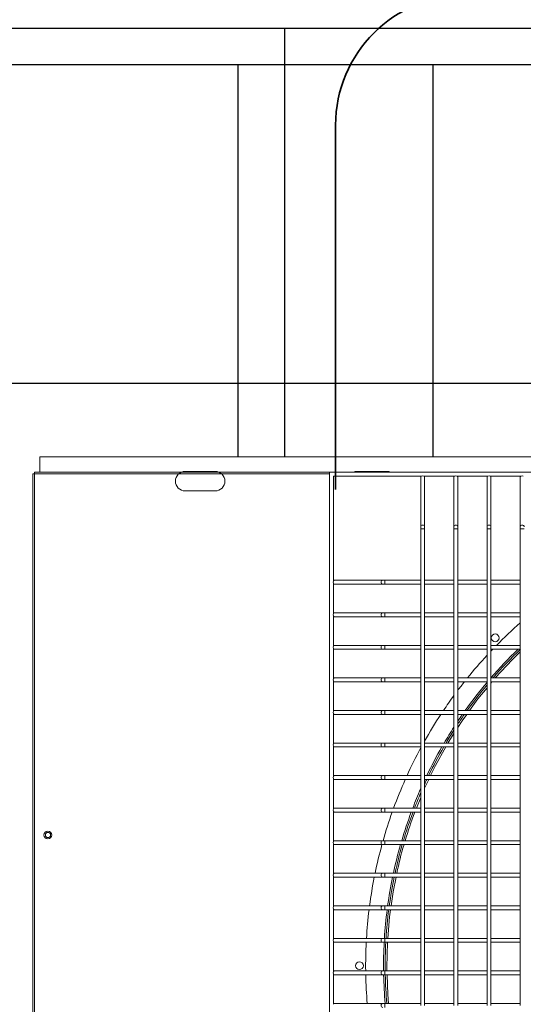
# Model space of a CAD drawing. Header units: millimetres. Extents: x 4 to 3534, y 14 to 98.
# Tile 23 of 161: x 17.966 to 18.352, y 56.733 to 57.489. Entities that reach past the tile are written whole.
import ezdxf

# ---------------------------------------------------------------- set-up
doc = ezdxf.new("R2010")
doc.units = ezdxf.units.MM
doc.header["$MEASUREMENT"] = 0
for name, color, linetype in [('ARQ - EQUIPO CONDENSADORA', 2, 'Continuous'), ('ARQ-DETALHES', 7, 'Continuous'), ('ARQ-ELETROCALHA', 3, 'Continuous'), ('ARQ-SMB-CTE', 2, 'Continuous')]:
    doc.layers.add(name, color=color, linetype=linetype)
doc.layers.add('ARQ-TUBULAÇÃO GÁS FREON', color=5, linetype='Continuous', lineweight=35)

msp = doc.modelspace()

# ---------------------------------------------------------------- linework, layer by layer
at = {"layer": 'ARQ - EQUIPO CONDENSADORA', "color": 7, "linetype": 'Continuous', "lineweight": 15}
for p, q in [((19.1831, 57.15291), (17.981, 57.15291)), ((17.981, 57.14125), (17.981, 57.15291)), ((18.20351, 57.14125), (17.97676, 57.14125)), ((17.97676, 57.14), (17.97676, 57.14125)), ((18.11565, 57.14186), (18.09265, 57.14186)), ((18.20351, 57.14125), (18.20351, 56.38525)), ((18.95951, 57.14125), (18.20351, 57.14125)), ((18.2476, 57.14186), (18.2246, 57.14186)), ((17.97551, 57.14), (17.97551, 56.386)), ((17.97551, 57.14), (17.97676, 57.14)), ((17.97676, 57.14), (17.97676, 56.386)), ((18.20351, 57.14), (17.97676, 57.14)), ((18.27416, 57.13825), (18.20651, 57.13825)), ((18.20651, 57.13825), (18.20651, 57.0576)), ((18.27351, 57.13825), (18.27351, 57.13775)), ((18.27351, 57.13775), (18.27351, 57.09938)), ((18.29966, 57.13825), (18.27585, 57.13825)), ((18.27651, 57.13775), (18.27651, 57.13825)), ((18.27651, 57.09938), (18.27651, 57.13775)), ((18.29901, 57.13825), (18.29901, 57.13775)), ((18.29901, 57.13775), (18.29901, 57.09938)), ((18.32516, 57.13825), (18.30135, 57.13825)), ((18.30201, 57.13775), (18.30201, 57.13825)), ((18.30201, 57.09938), (18.30201, 57.13775)), ((18.32451, 57.13825), (18.32451, 57.13775)), ((18.32451, 57.13775), (18.32451, 57.09938)), ((18.35066, 57.13825), (18.32685, 57.13825)), ((18.32751, 57.13775), (18.32751, 57.13825)), ((18.32751, 57.09938), (18.32751, 57.13775)), ((18.35001, 57.13825), (18.35001, 57.13775)), ((18.35001, 57.13775), (18.35001, 57.09938)), ((18.09265, 57.12686), (18.11565, 57.12686)), ((18.27351, 57.09938), (18.27351, 57.0977)), ((18.27351, 57.0977), (18.27351, 57.05675)), ((18.27501, 57.0977), (18.27351, 57.0977)), ((18.27651, 57.0977), (18.27501, 57.0977)), ((18.27651, 57.0977), (18.27651, 57.09938)), ((18.27651, 57.05675), (18.27651, 57.0977)), ((18.29901, 57.09938), (18.29901, 57.0977)), ((18.29901, 57.0977), (18.29901, 57.05675)), ((18.30051, 57.0977), (18.29901, 57.0977)), ((18.30201, 57.0977), (18.30051, 57.0977)), ((18.30201, 57.0977), (18.30201, 57.09938)), ((18.30201, 57.05675), (18.30201, 57.0977)), ((18.32451, 57.09938), (18.32451, 57.0977)), ((18.32451, 57.0977), (18.32451, 57.05675)), ((18.32601, 57.0977), (18.32451, 57.0977)), ((18.32751, 57.0977), (18.32601, 57.0977)), ((18.32751, 57.0977), (18.32751, 57.09938)), ((18.32751, 57.05675), (18.32751, 57.0977)), ((18.35001, 57.09938), (18.35001, 57.0977)), ((18.35001, 57.0977), (18.35001, 57.05675)), ((18.35151, 57.0977), (18.35001, 57.0977)), ((18.35301, 57.0977), (18.35151, 57.0977)), ((18.20701, 57.05825), (18.20651, 57.05825)), ((18.2444, 57.05825), (18.20701, 57.05825)), ((18.24608, 57.05825), (18.2444, 57.05825)), ((18.27351, 57.05825), (18.24608, 57.05825)), ((18.24608, 57.05525), (18.24608, 57.05825)), ((18.29901, 57.05825), (18.27651, 57.05825)), ((18.32451, 57.05825), (18.30201, 57.05825)), ((18.35001, 57.05825), (18.32751, 57.05825)), ((18.20651, 57.0559), (18.20651, 57.0326)), ((18.20651, 57.05525), (18.20701, 57.05525)), ((18.20701, 57.05525), (18.2444, 57.05525)), ((18.2444, 57.05525), (18.24608, 57.05525)), ((18.24608, 57.05525), (18.27351, 57.05525)), ((18.27351, 57.05675), (18.27351, 57.03175)), ((18.27651, 57.03175), (18.27651, 57.05675)), ((18.27651, 57.05525), (18.29901, 57.05525)), ((18.29901, 57.05675), (18.29901, 57.03175)), ((18.30201, 57.03175), (18.30201, 57.05675)), ((18.30201, 57.05525), (18.32451, 57.05525)), ((18.32451, 57.05675), (18.32451, 57.03175)), ((18.32751, 57.03175), (18.32751, 57.05675)), ((18.32751, 57.05525), (18.35001, 57.05525)), ((18.35001, 57.05675), (18.35001, 57.03175)), ((18.20701, 57.03325), (18.20651, 57.03325)), ((18.20651, 57.0309), (18.20651, 57.0076)), ((18.20651, 57.03025), (18.20701, 57.03025)), ((18.2444, 57.03325), (18.20701, 57.03325)), ((18.20701, 57.03025), (18.2444, 57.03025)), ((18.24608, 57.03325), (18.2444, 57.03325)), ((18.2444, 57.03025), (18.24608, 57.03025)), ((18.27351, 57.03325), (18.24608, 57.03325)), ((18.24608, 57.03025), (18.24608, 57.03325)), ((18.24608, 57.03025), (18.27351, 57.03025)), ((18.27351, 57.03175), (18.27351, 57.00675)), ((18.29901, 57.03325), (18.27651, 57.03325)), ((18.27651, 57.00675), (18.27651, 57.03175)), ((18.27651, 57.03025), (18.29901, 57.03025)), ((18.29901, 57.03175), (18.29901, 57.00675)), ((18.32451, 57.03325), (18.30201, 57.03325)), ((18.30201, 57.00675), (18.30201, 57.03175)), ((18.30201, 57.03025), (18.32451, 57.03025)), ((18.32451, 57.03175), (18.32451, 57.00675)), ((18.35001, 57.03325), (18.32751, 57.03325)), ((18.32751, 57.00675), (18.32751, 57.03175)), ((18.32751, 57.03025), (18.35001, 57.03025)), ((18.35001, 57.03175), (18.35001, 57.00675)), ((18.20701, 57.00825), (18.20651, 57.00825)), ((18.20651, 57.0059), (18.20651, 56.9826)), ((18.20651, 57.00525), (18.20701, 57.00525)), ((18.2444, 57.00825), (18.20701, 57.00825)), ((18.20701, 57.00525), (18.2444, 57.00525)), ((18.24608, 57.00825), (18.2444, 57.00825)), ((18.2444, 57.00525), (18.24608, 57.00525)), ((18.27351, 57.00825), (18.24608, 57.00825)), ((18.24608, 57.00525), (18.24608, 57.00825)), ((18.24608, 57.00525), (18.27351, 57.00525)), ((18.27351, 57.00675), (18.27351, 56.98175)), ((18.29901, 57.00825), (18.27651, 57.00825)), ((18.27651, 56.98175), (18.27651, 57.00675)), ((18.27651, 57.00525), (18.29901, 57.00525)), ((18.29901, 57.00675), (18.29901, 56.98175)), ((18.32451, 57.00825), (18.30201, 57.00825)), ((18.30201, 56.98175), (18.30201, 57.00675)), ((18.30201, 57.00525), (18.32451, 57.00525)), ((18.32451, 57.00675), (18.32451, 56.98175)), ((18.35001, 57.00825), (18.32751, 57.00825)), ((18.32751, 56.98175), (18.32751, 57.00675)), ((18.32751, 57.00525), (18.35001, 57.00525)), ((18.35001, 57.00675), (18.35001, 56.98175)), ((18.20701, 56.98325), (18.20651, 56.98325)), ((18.2444, 56.98325), (18.20701, 56.98325)), ((18.24608, 56.98325), (18.2444, 56.98325)), ((18.27351, 56.98325), (18.24608, 56.98325)), ((18.24608, 56.98025), (18.24608, 56.98325)), ((18.29901, 56.98325), (18.27651, 56.98325)), ((18.32451, 56.98325), (18.30201, 56.98325)), ((18.35001, 56.98325), (18.32751, 56.98325)), ((18.20651, 56.9809), (18.20651, 56.9576)), ((18.20651, 56.98025), (18.20701, 56.98025)), ((18.20701, 56.98025), (18.2444, 56.98025)), ((18.2444, 56.98025), (18.24608, 56.98025)), ((18.24608, 56.98025), (18.27351, 56.98025)), ((18.27351, 56.98175), (18.27351, 56.95675)), ((18.27651, 56.95675), (18.27651, 56.98175)), ((18.27651, 56.98025), (18.29901, 56.98025)), ((18.29901, 56.98175), (18.29901, 56.95675)), ((18.30201, 56.95675), (18.30201, 56.98175)), ((18.30201, 56.98025), (18.32451, 56.98025)), ((18.32451, 56.98175), (18.32451, 56.95675)), ((18.32751, 56.95675), (18.32751, 56.98175)), ((18.32751, 56.98025), (18.35001, 56.98025)), ((18.32827, 56.98025), (18.32751, 56.97933)), ((18.35001, 56.98175), (18.35001, 56.95675)), ((18.20701, 56.95825), (18.20651, 56.95825)), ((18.20651, 56.9559), (18.20651, 56.9326)), ((18.20651, 56.95525), (18.20701, 56.95525)), ((18.2444, 56.95825), (18.20701, 56.95825)), ((18.20701, 56.95525), (18.2444, 56.95525)), ((18.24608, 56.95825), (18.2444, 56.95825)), ((18.2444, 56.95525), (18.24608, 56.95525)), ((18.27351, 56.95825), (18.24608, 56.95825)), ((18.24608, 56.95525), (18.24608, 56.95825)), ((18.24608, 56.95525), (18.27351, 56.95525)), ((18.27351, 56.95675), (18.27351, 56.93175)), ((18.29901, 56.95825), (18.27651, 56.95825)), ((18.27651, 56.93175), (18.27651, 56.95675)), ((18.27651, 56.95525), (18.29901, 56.95525)), ((18.29901, 56.95675), (18.29901, 56.93175)), ((18.32451, 56.95825), (18.30201, 56.95825)), ((18.30201, 56.93175), (18.30201, 56.95675)), ((18.30201, 56.95525), (18.32451, 56.95525)), ((18.32451, 56.95675), (18.32451, 56.93175)), ((18.35001, 56.95825), (18.32751, 56.95825)), ((18.32751, 56.93175), (18.32751, 56.95675)), ((18.32751, 56.95525), (18.35001, 56.95525)), ((18.35001, 56.95675), (18.35001, 56.93175)), ((18.20701, 56.93325), (18.20651, 56.93325)), ((18.20651, 56.9309), (18.20651, 56.9076)), ((18.20651, 56.93025), (18.20701, 56.93025)), ((18.2444, 56.93325), (18.20701, 56.93325)), ((18.20701, 56.93025), (18.2444, 56.93025)), ((18.24608, 56.93325), (18.2444, 56.93325)), ((18.2444, 56.93025), (18.24608, 56.93025)), ((18.27351, 56.93325), (18.24608, 56.93325)), ((18.24608, 56.93025), (18.24608, 56.93325)), ((18.24608, 56.93025), (18.27351, 56.93025)), ((18.27351, 56.93175), (18.27351, 56.90675)), ((18.29901, 56.93325), (18.27651, 56.93325)), ((18.27651, 56.90675), (18.27651, 56.93175)), ((18.27651, 56.93025), (18.29901, 56.93025)), ((18.29901, 56.93175), (18.29901, 56.90675)), ((18.32451, 56.93325), (18.30201, 56.93325)), ((18.30201, 56.90675), (18.30201, 56.93175)), ((18.30201, 56.93025), (18.32451, 56.93025)), ((18.32451, 56.93175), (18.32451, 56.90675)), ((18.35001, 56.93325), (18.32751, 56.93325)), ((18.32751, 56.90675), (18.32751, 56.93175)), ((18.32751, 56.93025), (18.35001, 56.93025)), ((18.35001, 56.93175), (18.35001, 56.90675)), ((18.20701, 56.90825), (18.20651, 56.90825)), ((18.2444, 56.90825), (18.20701, 56.90825)), ((18.24608, 56.90825), (18.2444, 56.90825)), ((18.27351, 56.90825), (18.24608, 56.90825)), ((18.24608, 56.90525), (18.24608, 56.90825)), ((18.27351, 56.90675), (18.27351, 56.88175)), ((18.29901, 56.90825), (18.27651, 56.90825)), ((18.27651, 56.88175), (18.27651, 56.90675)), ((18.29901, 56.90675), (18.29901, 56.88175)), ((18.32451, 56.90825), (18.30201, 56.90825)), ((18.30201, 56.88175), (18.30201, 56.90675)), ((18.32451, 56.90675), (18.32451, 56.88175)), ((18.35001, 56.90825), (18.32751, 56.90825)), ((18.32751, 56.88175), (18.32751, 56.90675)), ((18.35001, 56.90675), (18.35001, 56.88175)), ((18.20651, 56.9059), (18.20651, 56.8826)), ((18.20651, 56.90525), (18.20701, 56.90525)), ((18.20701, 56.90525), (18.2444, 56.90525)), ((18.2444, 56.90525), (18.24608, 56.90525)), ((18.24608, 56.90525), (18.27351, 56.90525)), ((18.27651, 56.90525), (18.29901, 56.90525)), ((18.27972, 56.90525), (18.27651, 56.89854)), ((18.30201, 56.90525), (18.32451, 56.90525)), ((18.32751, 56.90525), (18.35001, 56.90525)), ((18.27351, 56.8913), (18.27023, 56.88325)), ((18.20701, 56.88325), (18.20651, 56.88325)), ((18.20651, 56.8809), (18.20651, 56.8576)), ((18.20651, 56.88025), (18.20701, 56.88025)), ((18.2444, 56.88325), (18.20701, 56.88325)), ((18.20701, 56.88025), (18.2444, 56.88025)), ((18.24608, 56.88325), (18.2444, 56.88325)), ((18.2444, 56.88025), (18.24608, 56.88025)), ((18.27351, 56.88325), (18.24608, 56.88325)), ((18.24608, 56.88025), (18.24608, 56.88325)), ((18.24608, 56.88025), (18.27351, 56.88025)), ((18.27351, 56.88175), (18.27351, 56.85675)), ((18.29901, 56.88325), (18.27651, 56.88325)), ((18.27651, 56.85675), (18.27651, 56.88175)), ((18.27651, 56.88025), (18.29901, 56.88025)), ((18.29901, 56.88175), (18.29901, 56.85675)), ((18.32451, 56.88325), (18.30201, 56.88325)), ((18.30201, 56.85675), (18.30201, 56.88175)), ((18.30201, 56.88025), (18.32451, 56.88025)), ((18.32451, 56.88175), (18.32451, 56.85675)), ((18.35001, 56.88325), (18.32751, 56.88325)), ((18.32751, 56.85675), (18.32751, 56.88175)), ((18.32751, 56.88025), (18.35001, 56.88025)), ((18.35001, 56.88175), (18.35001, 56.85675)), ((18.20701, 56.85825), (18.20651, 56.85825)), ((18.20651, 56.8559), (18.20651, 56.8326)), ((18.20651, 56.85525), (18.20701, 56.85525)), ((18.2444, 56.85825), (18.20701, 56.85825)), ((18.20701, 56.85525), (18.2444, 56.85525)), ((18.24608, 56.85825), (18.2444, 56.85825)), ((18.2444, 56.85525), (18.24608, 56.85525)), ((18.27351, 56.85825), (18.24608, 56.85825)), ((18.24608, 56.85525), (18.24608, 56.85825)), ((18.24608, 56.85525), (18.27351, 56.85525)), ((18.27351, 56.85675), (18.27351, 56.83175)), ((18.29901, 56.85825), (18.27651, 56.85825)), ((18.27651, 56.83175), (18.27651, 56.85675)), ((18.27651, 56.85525), (18.29901, 56.85525)), ((18.29901, 56.85675), (18.29901, 56.83175)), ((18.32451, 56.85825), (18.30201, 56.85825)), ((18.30201, 56.83175), (18.30201, 56.85675)), ((18.30201, 56.85525), (18.32451, 56.85525)), ((18.32451, 56.85675), (18.32451, 56.83175)), ((18.35001, 56.85825), (18.32751, 56.85825)), ((18.32751, 56.83175), (18.32751, 56.85675)), ((18.32751, 56.85525), (18.35001, 56.85525)), ((18.35001, 56.85675), (18.35001, 56.83175)), ((18.20701, 56.83325), (18.20651, 56.83325)), ((18.2444, 56.83325), (18.20701, 56.83325)), ((18.24608, 56.83325), (18.2444, 56.83325)), ((18.27351, 56.83325), (18.24608, 56.83325)), ((18.24608, 56.83025), (18.24608, 56.83325)), ((18.27351, 56.83175), (18.27351, 56.80675)), ((18.29901, 56.83325), (18.27651, 56.83325)), ((18.27651, 56.80675), (18.27651, 56.83175)), ((18.29901, 56.83175), (18.29901, 56.80675)), ((18.32451, 56.83325), (18.30201, 56.83325)), ((18.30201, 56.80675), (18.30201, 56.83175)), ((18.32451, 56.83175), (18.32451, 56.80675)), ((18.35001, 56.83325), (18.32751, 56.83325)), ((18.32751, 56.80675), (18.32751, 56.83175)), ((18.35001, 56.83175), (18.35001, 56.80675)), ((18.20651, 56.8309), (18.20651, 56.8076)), ((18.20651, 56.83025), (18.20701, 56.83025)), ((18.20701, 56.83025), (18.2444, 56.83025)), ((18.2444, 56.83025), (18.24608, 56.83025)), ((18.24608, 56.83025), (18.27351, 56.83025)), ((18.27651, 56.83025), (18.29901, 56.83025)), ((18.30201, 56.83025), (18.32451, 56.83025)), ((18.32751, 56.83025), (18.35001, 56.83025)), ((18.20701, 56.80825), (18.20651, 56.80825)), ((18.20651, 56.8059), (18.20651, 56.7826)), ((18.20651, 56.80525), (18.20701, 56.80525)), ((18.2444, 56.80825), (18.20701, 56.80825)), ((18.20701, 56.80525), (18.2444, 56.80525)), ((18.24608, 56.80825), (18.2444, 56.80825)), ((18.2444, 56.80525), (18.24608, 56.80525)), ((18.27351, 56.80825), (18.24608, 56.80825)), ((18.24608, 56.80525), (18.24608, 56.80825)), ((18.24608, 56.80525), (18.27351, 56.80525)), ((18.27351, 56.80675), (18.27351, 56.78175)), ((18.29901, 56.80825), (18.27651, 56.80825)), ((18.27651, 56.78175), (18.27651, 56.80675)), ((18.27651, 56.80525), (18.29901, 56.80525)), ((18.29901, 56.80675), (18.29901, 56.78175)), ((18.32451, 56.80825), (18.30201, 56.80825)), ((18.30201, 56.78175), (18.30201, 56.80675)), ((18.30201, 56.80525), (18.32451, 56.80525)), ((18.32451, 56.80675), (18.32451, 56.78175)), ((18.35001, 56.80825), (18.32751, 56.80825)), ((18.32751, 56.78175), (18.32751, 56.80675)), ((18.32751, 56.80525), (18.35001, 56.80525)), ((18.35001, 56.80675), (18.35001, 56.78175)), ((18.20701, 56.78325), (18.20651, 56.78325)), ((18.20651, 56.7809), (18.20651, 56.7576)), ((18.20651, 56.78025), (18.20701, 56.78025)), ((18.2444, 56.78325), (18.20701, 56.78325)), ((18.20701, 56.78025), (18.2444, 56.78025)), ((18.24608, 56.78325), (18.2444, 56.78325)), ((18.2444, 56.78025), (18.24608, 56.78025)), ((18.27351, 56.78325), (18.24608, 56.78325)), ((18.24608, 56.78025), (18.24608, 56.78325)), ((18.24608, 56.78025), (18.27351, 56.78025)), ((18.27351, 56.78175), (18.27351, 56.75675)), ((18.29901, 56.78325), (18.27651, 56.78325)), ((18.27651, 56.75675), (18.27651, 56.78175)), ((18.27651, 56.78025), (18.29901, 56.78025)), ((18.29901, 56.78175), (18.29901, 56.75675)), ((18.32451, 56.78325), (18.30201, 56.78325)), ((18.30201, 56.75675), (18.30201, 56.78175)), ((18.30201, 56.78025), (18.32451, 56.78025)), ((18.32451, 56.78175), (18.32451, 56.75675)), ((18.35001, 56.78325), (18.32751, 56.78325)), ((18.32751, 56.75675), (18.32751, 56.78175)), ((18.32751, 56.78025), (18.35001, 56.78025)), ((18.35001, 56.78175), (18.35001, 56.75675)), ((18.20701, 56.75825), (18.20651, 56.75825)), ((18.20651, 56.7559), (18.20651, 56.7326)), ((18.2444, 56.75825), (18.20701, 56.75825)), ((18.24608, 56.75825), (18.2444, 56.75825)), ((18.27351, 56.75825), (18.24608, 56.75825)), ((18.24608, 56.75525), (18.24608, 56.75825)), ((18.27351, 56.75675), (18.27351, 56.73175)), ((18.29901, 56.75825), (18.27651, 56.75825)), ((18.27651, 56.73175), (18.27651, 56.75675)), ((18.29901, 56.75675), (18.29901, 56.73175)), ((18.32451, 56.75825), (18.30201, 56.75825)), ((18.30201, 56.73175), (18.30201, 56.75675)), ((18.32451, 56.75675), (18.32451, 56.73175)), ((18.35001, 56.75825), (18.32751, 56.75825)), ((18.32751, 56.73175), (18.32751, 56.75675)), ((18.35001, 56.75675), (18.35001, 56.73175)), ((18.20651, 56.75525), (18.20701, 56.75525)), ((18.20701, 56.75525), (18.2444, 56.75525)), ((18.2444, 56.75525), (18.24608, 56.75525)), ((18.24608, 56.75525), (18.27351, 56.75525)), ((18.27651, 56.75525), (18.29901, 56.75525)), ((18.30201, 56.75525), (18.32451, 56.75525)), ((18.32751, 56.75525), (18.35001, 56.75525)), ((18.20701, 56.73325), (18.20651, 56.73325)), ((18.2444, 56.73325), (18.20701, 56.73325)), ((18.24608, 56.73325), (18.2444, 56.73325)), ((18.27351, 56.73325), (18.24608, 56.73325)), ((18.24608, 56.73025), (18.24608, 56.73325)), ((18.29901, 56.73325), (18.27651, 56.73325)), ((18.32451, 56.73325), (18.30201, 56.73325)), ((18.35001, 56.73325), (18.32751, 56.73325))]:
    msp.add_line(p, q, dxfattribs=at)
for points in [[(18.27501, 57.10064), (18.27443, 57.10054), (18.27394, 57.10027), (18.27362, 57.09986), (18.27351, 57.09938)], [(18.27651, 57.09938), (18.27639, 57.09986), (18.27607, 57.10027), (18.27558, 57.10054), (18.27501, 57.10064)], [(18.30051, 57.10064), (18.29993, 57.10054), (18.29944, 57.10027), (18.29912, 57.09986), (18.29901, 57.09938)], [(18.30201, 57.09938), (18.30189, 57.09986), (18.30157, 57.10027), (18.30108, 57.10054), (18.30051, 57.10064)], [(18.32601, 57.10064), (18.32543, 57.10054), (18.32494, 57.10027), (18.32462, 57.09986), (18.32451, 57.09938)], [(18.32751, 57.09938), (18.32739, 57.09986), (18.32707, 57.10027), (18.32658, 57.10054), (18.32601, 57.10064)], [(18.35151, 57.10064), (18.35093, 57.10054), (18.35044, 57.10027), (18.35012, 57.09986), (18.35001, 57.09938)], [(18.35301, 57.09938), (18.35289, 57.09986), (18.35257, 57.10027), (18.35208, 57.10054), (18.35151, 57.10064)], [(18.2444, 57.05525), (18.24392, 57.05537), (18.24351, 57.05569), (18.24324, 57.05618), (18.24315, 57.05675), (18.24324, 57.05733), (18.24351, 57.05781), (18.24392, 57.05814), (18.2444, 57.05825)], [(18.2444, 57.03025), (18.24392, 57.03037), (18.24351, 57.03069), (18.24324, 57.03118), (18.24315, 57.03175), (18.24324, 57.03233), (18.24351, 57.03281), (18.24392, 57.03314), (18.2444, 57.03325)], [(18.2444, 57.00525), (18.24392, 57.00537), (18.24351, 57.00569), (18.24324, 57.00618), (18.24315, 57.00675), (18.24324, 57.00733), (18.24351, 57.00781), (18.24392, 57.00814), (18.2444, 57.00825)], [(18.35001, 57.00324), (18.34397, 56.99747), (18.33074, 56.98325)], [(18.2444, 56.98025), (18.24392, 56.98037), (18.24351, 56.98069), (18.24324, 56.98118), (18.24315, 56.98175), (18.24324, 56.98233), (18.24351, 56.98281), (18.24392, 56.98314), (18.2444, 56.98325)], [(18.32451, 56.97569), (18.31753, 56.96722), (18.31102, 56.95825)], [(18.2444, 56.95525), (18.24392, 56.95537), (18.24351, 56.95569), (18.24324, 56.95618), (18.24315, 56.95675), (18.24324, 56.95733), (18.24351, 56.95781), (18.24392, 56.95814), (18.2444, 56.95825)], [(18.30885, 56.95525), (18.30532, 56.95039), (18.30201, 56.94517)], [(18.29901, 56.94046), (18.29463, 56.93358), (18.29445, 56.93325)], [(18.2444, 56.93025), (18.24392, 56.93037), (18.24351, 56.93069), (18.24324, 56.93118), (18.24315, 56.93175), (18.24324, 56.93233), (18.24351, 56.93281), (18.24392, 56.93314), (18.2444, 56.93325)], [(18.29278, 56.93025), (18.28491, 56.91607), (18.28116, 56.90825)], [(18.2444, 56.90525), (18.24392, 56.90537), (18.24351, 56.90569), (18.24324, 56.90618), (18.24315, 56.90675), (18.24324, 56.90733), (18.24351, 56.90781), (18.24392, 56.90814), (18.2444, 56.90825)], [(18.2444, 56.88025), (18.24392, 56.88037), (18.24351, 56.88069), (18.24324, 56.88118), (18.24315, 56.88175), (18.24324, 56.88233), (18.24351, 56.88281), (18.24392, 56.88314), (18.2444, 56.88325)], [(18.2444, 56.85525), (18.24392, 56.85537), (18.24351, 56.85569), (18.24324, 56.85618), (18.24315, 56.85675), (18.24324, 56.85733), (18.24351, 56.85781), (18.24392, 56.85814), (18.2444, 56.85825)], [(18.2444, 56.83025), (18.24392, 56.83037), (18.24351, 56.83069), (18.24324, 56.83118), (18.24315, 56.83175), (18.24324, 56.83233), (18.24351, 56.83281), (18.24392, 56.83314), (18.2444, 56.83325)], [(18.25462, 56.83025), (18.25235, 56.81901), (18.25082, 56.80825)], [(18.2444, 56.80525), (18.24392, 56.80537), (18.24351, 56.80569), (18.24324, 56.80618), (18.24315, 56.80675), (18.24324, 56.80733), (18.24351, 56.80781), (18.24392, 56.80814), (18.2444, 56.80825)], [(18.25039, 56.80525), (18.24962, 56.79981), (18.24824, 56.78325)], [(18.2444, 56.78025), (18.24392, 56.78037), (18.24351, 56.78069), (18.24324, 56.78118), (18.24315, 56.78175), (18.24324, 56.78233), (18.24351, 56.78281), (18.24392, 56.78314), (18.2444, 56.78325)], [(18.24799, 56.78025), (18.24751, 56.76089), (18.2476, 56.75825)], [(18.2444, 56.75525), (18.24392, 56.75537), (18.24351, 56.75569), (18.24324, 56.75618), (18.24315, 56.75675), (18.24324, 56.75733), (18.24351, 56.75781), (18.24392, 56.75814), (18.2444, 56.75825)], [(18.2477, 56.75525), (18.24823, 56.7402), (18.24891, 56.73325)], [(18.2444, 56.73025), (18.24392, 56.73037), (18.24351, 56.73069), (18.24324, 56.73118), (18.24315, 56.73175), (18.24324, 56.73233), (18.24351, 56.73281), (18.24392, 56.73314), (18.2444, 56.73325)]]:
    msp.add_lwpolyline(points, dxfattribs=at)
for centre, radius in [((18.33077, 57.01398), 0.003), ((17.98711, 56.86261), 0.003), ((17.98721, 56.86261), 0.002), ((18.2265, 56.76225), 0.003)]:
    msp.add_circle(centre, radius, dxfattribs=at)
for centre, radius, start, end in [((18.09265, 57.13436), 0.0075, 90, 270), ((18.11565, 57.13436), 0.0075, 270, 90), ((18.2246, 57.13436), 0.0075, 90, 113.30672), ((18.2476, 57.13436), 0.0075, 66.69328, 90), ((18.27413, 57.13771), 0.000625, 119.4935, 175.9286), ((18.27501, 57.13726), 0.0013, 49.37511, 130.62489), ((18.27588, 57.13771), 0.000625, 4.07139, 60.5065), ((18.29963, 57.13771), 0.000625, 119.4935, 175.92861), ((18.30051, 57.13726), 0.0013, 49.37511, 130.62489), ((18.30138, 57.13771), 0.000625, 4.07139, 60.5065), ((18.32513, 57.13771), 0.000625, 119.4935, 175.9286), ((18.32601, 57.13726), 0.0013, 49.37511, 130.62489), ((18.32688, 57.13771), 0.000625, 4.07139, 60.5065), ((18.35063, 57.13771), 0.000625, 119.4935, 175.92861), ((18.35151, 57.13726), 0.0013, 49.37511, 130.62489), ((18.20705, 57.05763), 0.000625, 94.07139, 150.5065), ((18.2075, 57.05675), 0.0013, 139.37511, 220.62489), ((18.20705, 57.05588), 0.000625, 209.4935, 265.92861), ((18.2075, 57.03175), 0.0013, 139.37511, 220.62489), ((18.20705, 57.03263), 0.000625, 94.07139, 150.5065), ((18.20705, 57.03088), 0.000625, 209.4935, 265.92861), ((18.5825, 56.76225), 0.35125, 131.44638, 135.54467), ((18.2075, 57.00675), 0.0013, 139.37511, 220.62489), ((18.20705, 57.00763), 0.000625, 94.07139, 150.5065), ((18.20705, 57.00588), 0.000625, 209.49351, 265.92861), ((18.5825, 56.76225), 0.3375, 133.94576, 139.09461), ((18.5825, 56.76225), 0.35125, 136.22628, 136.55008), ((18.5825, 56.76225), 0.33625, 133.72434, 138.90982), ((18.5825, 56.76225), 0.35125, 137.2664, 141.01045), ((18.2075, 56.98175), 0.0013, 139.37511, 220.62489), ((18.20705, 56.98263), 0.000625, 94.07139, 150.5065), ((18.20705, 56.98088), 0.000625, 209.4935, 265.92861), ((18.5825, 56.76225), 0.35125, 141.63728, 142.99411), ((18.5825, 56.76225), 0.3375, 139.85733, 144.49755), ((18.5825, 56.76225), 0.33625, 140.11055, 144.34546), ((18.5825, 56.76225), 0.35125, 143.81497, 146.08211), ((18.2075, 56.95675), 0.0013, 139.37511, 220.62489), ((18.20705, 56.95763), 0.000625, 94.07139, 150.5065), ((18.20705, 56.95588), 0.000625, 209.49351, 265.92861), ((18.5825, 56.76225), 0.35125, 146.6698, 150.59507), ((18.5825, 56.76225), 0.3375, 145.12074, 146.21274), ((18.5825, 56.76225), 0.33625, 144.97214, 146.5324), ((18.5825, 56.76225), 0.3375, 147.13981, 149.55814), ((18.5825, 56.76225), 0.33625, 147.47103, 149.43289), ((18.2075, 56.93175), 0.0013, 139.37511, 220.62489), ((18.20705, 56.93263), 0.000625, 94.07139, 150.5065), ((18.20705, 56.93088), 0.000625, 209.4935, 265.92861), ((18.5825, 56.76225), 0.3375, 150.14711, 154.36798), ((18.5825, 56.76225), 0.33625, 150.02479, 154.26574), ((18.5825, 56.76225), 0.35125, 151.6077, 155.4394), ((18.2075, 56.90675), 0.0013, 139.37511, 220.62489), ((18.20705, 56.90763), 0.000625, 94.07139, 150.5065), ((18.20705, 56.90588), 0.000625, 209.4935, 265.92861), ((18.5825, 56.76225), 0.35125, 155.97629, 159.84987), ((18.5825, 56.76225), 0.3375, 154.93155, 155.0483), ((18.5825, 56.76225), 0.33625, 154.83188, 155.51008), ((18.5825, 56.76225), 0.3375, 156.28432, 158.99094), ((18.5825, 56.76225), 0.33625, 156.77395, 158.90912), ((18.2075, 56.88175), 0.0013, 139.37511, 220.62489), ((18.20705, 56.88263), 0.000625, 94.07139, 150.50649), ((18.20705, 56.88088), 0.000625, 209.4935, 265.92861), ((18.5825, 56.76225), 0.35125, 160.37028, 164.13887), ((18.5825, 56.76225), 0.3375, 159.53552, 163.47453), ((18.5825, 56.76225), 0.33625, 159.45601, 163.41133), ((18.50129, 56.79016), 0.24914, 158.80059, 164.13861), ((18.2075, 56.85675), 0.0013, 139.37511, 220.62489), ((18.20705, 56.85763), 0.000625, 94.07139, 150.5065), ((18.20705, 56.85588), 0.000625, 209.49351, 265.92861), ((18.5825, 56.76225), 0.35125, 164.64696, 168.33832), ((18.5825, 56.76225), 0.3375, 164.00505, 167.85612), ((18.5825, 56.76225), 0.33625, 163.94399, 167.81028), ((18.44489, 56.79743), 0.19302, 162.56947, 169.30547), ((18.2075, 56.83175), 0.0013, 139.37511, 220.62489), ((18.20705, 56.83263), 0.000625, 94.07139, 150.5065), ((18.20705, 56.83088), 0.000625, 209.4935, 265.92861), ((18.5825, 56.76225), 0.35125, 168.83755, 172.47504), ((18.5825, 56.76225), 0.3375, 168.37657, 172.16659), ((18.5825, 56.76225), 0.33625, 168.33275, 172.13728), ((18.2075, 56.80675), 0.0013, 139.37511, 220.62489), ((18.20705, 56.80763), 0.000625, 94.07139, 150.5065), ((18.20705, 56.80588), 0.000625, 209.4935, 265.92861), ((18.5825, 56.76225), 0.35125, 172.96838, 176.57261), ((18.5825, 56.76225), 0.3375, 172.68037, 176.43279), ((18.5825, 56.76225), 0.33625, 172.65301, 176.41952), ((18.2075, 56.78175), 0.0013, 139.37511, 220.62489), ((18.20705, 56.78263), 0.000625, 94.07139, 150.5065), ((18.20705, 56.78088), 0.000625, 209.4935, 265.92861), ((18.5825, 56.76225), 0.35125, 177.06272, 180.65266), ((18.5825, 56.76225), 0.3375, 176.94294, 180.67925), ((18.5825, 56.76225), 0.33625, 176.93157, 180.68177), ((18.2075, 56.75675), 0.0013, 139.37511, 220.62489), ((18.20705, 56.75763), 0.000625, 94.07139, 150.5065), ((18.20705, 56.75588), 0.000625, 209.4935, 265.92861), ((18.5825, 56.76225), 0.35125, 181.14208, 184.73602), ((18.5825, 56.76225), 0.3375, 181.18861, 184.92944), ((18.5825, 56.76225), 0.33625, 181.19303, 184.94781), ((18.20705, 56.73263), 0.000625, 94.07139, 150.5065)]:
    msp.add_arc(centre, radius, start, end, dxfattribs=at)
at = {"layer": 'ARQ-DETALHES', "color": 7}
msp.add_line((21.6882, 57.20936), (16.93115, 57.20936), dxfattribs=at)
at = {"layer": 'ARQ-ELETROCALHA', "color": 7}
for p, q in [((21.02522, 57.45418), (17.0321, 57.45418)), ((18.13314, 57.45418), (18.13314, 57.15291)), ((18.28314, 57.15291), (18.28314, 57.45418))]:
    msp.add_line(p, q, dxfattribs=at)
at = {"layer": 'ARQ-SMB-CTE', "color": 7}
for p, q in [((17.10085, 57.48214), (21.14452, 57.48214)), ((18.16914, 57.15291), (18.16914, 57.48214))]:
    msp.add_line(p, q, dxfattribs=at)
at = {"layer": 'ARQ-TUBULAÇÃO GÁS FREON', "color": 7}
msp.add_line((18.20814, 57.12791), (18.20814, 57.4077), dxfattribs=at)
msp.add_arc((18.30814, 57.4077), 0.1, 90, 180, dxfattribs=at)

doc.saveas('drawing.dxf')
